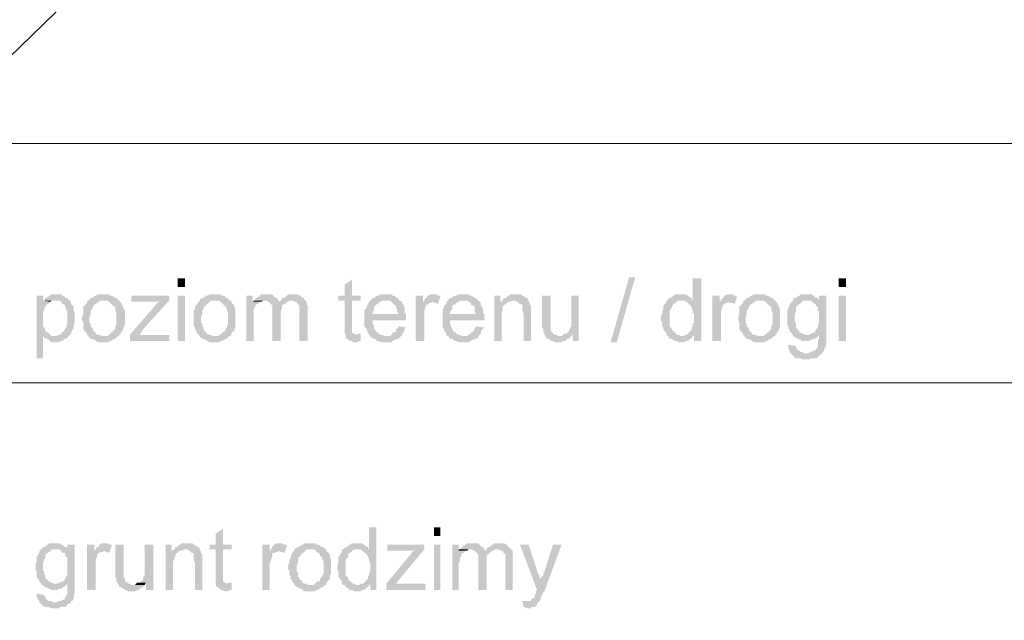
# Model space of a CAD drawing. Header units: inches. Extents: x -5286 to 1958, y -185 to 1019.
# Tile 43 of 62: x -4673 to -4583, y 410 to 465. Entities that reach past the tile are written whole.
import ezdxf

# ---------------------------------------------------------------- set-up
doc = ezdxf.new("R2010")
doc.units = ezdxf.units.IN
doc.header["$MEASUREMENT"] = 0
doc.layers.add('SCHEMAT', color=7, linetype='CONTINUOUS', lineweight=9)

msp = doc.modelspace()

# ---------------------------------------------------------------- hatches: boundary and pattern name
at = {"layer": 'SCHEMAT', "linetype": 'Continuous'}
for points in [[(-4657.608, 440.334), (-4657.608, 441.112), (-4658.275, 441.112), (-4658.275, 440.334)], [(-4642.497, 441), (-4643.164, 440.556), (-4643.164, 439.556), (-4643.719, 439.556), (-4643.719, 439.112), (-4643.164, 439.112), (-4643.164, 436.223), (-4643.052, 436), (-4642.052, 436), (-4642.275, 436.112), (-4642.386, 436.112), (-4642.497, 436.223), (-4642.497, 439.112), (-4641.719, 439.112), (-4641.719, 439.556), (-4642.497, 439.556)], [(-4619.052, 435.334), (-4617.386, 441.223), (-4616.83, 441.223), (-4618.497, 435.334)], [(-4610.83, 441.112), (-4611.608, 441.112), (-4611.608, 439.112), (-4612.608, 439.112), (-4612.275, 439.112), (-4612.275, 439), (-4612.052, 438.889), (-4611.941, 438.778), (-4611.83, 438.667), (-4611.719, 438.556), (-4611.719, 438.445), (-4611.608, 438.223), (-4611.608, 438), (-4611.497, 437.889), (-4611.497, 437.112), (-4611.608, 437), (-4611.608, 436.778), (-4611.719, 436.667), (-4611.719, 436.556), (-4611.719, 436.445), (-4611.83, 436.334), (-4611.941, 436.223), (-4612.052, 436.112), (-4612.164, 436), (-4612.275, 436), (-4611.497, 435.889), (-4611.497, 435.445), (-4610.83, 435.445)], [(-4597.719, 440.334), (-4597.719, 441.112), (-4598.386, 441.112), (-4598.386, 440.334)], [(-4670.497, 439.556), (-4671.052, 439.556), (-4671.052, 433.889), (-4670.497, 433.889), (-4670.497, 435.889), (-4668.164, 435.889), (-4669.386, 435.889), (-4669.719, 435.889), (-4669.83, 436), (-4669.941, 436.112), (-4670.052, 436.223), (-4670.275, 436.334), (-4670.275, 436.445), (-4670.275, 436.556), (-4670.386, 436.667), (-4670.497, 436.778), (-4670.497, 437.112), (-4670.497, 437.334), (-4670.497, 437.556), (-4670.497, 437.667), (-4670.497, 438), (-4670.386, 438.223), (-4670.386, 438.334), (-4670.275, 438.556), (-4670.164, 438.778), (-4670.052, 438.778), (-4669.941, 438.889), (-4669.83, 439), (-4670.497, 439.112)], [(-4670.386, 439.112), (-4670.497, 439.112), (-4669.83, 439), (-4669.719, 439.112), (-4669.497, 439.112), (-4669.386, 439.112)], [(-4669.386, 439.667), (-4669.719, 439.667), (-4669.941, 439.556), (-4670.052, 439.445), (-4670.164, 439.334), (-4670.275, 439.334), (-4670.386, 439.112), (-4669.275, 439.112), (-4669.052, 439.112), (-4668.941, 439.112), (-4668.83, 439), (-4668.719, 438.778), (-4668.608, 438.778), (-4668.497, 438.667), (-4668.497, 438.556), (-4668.386, 438.334), (-4668.386, 438.223), (-4668.275, 438.112), (-4668.275, 437), (-4668.386, 436.778), (-4668.386, 436.667), (-4668.497, 436.556), (-4668.497, 436.445), (-4668.608, 436.334), (-4668.719, 436.223), (-4668.83, 436.112), (-4668.941, 436), (-4669.052, 436), (-4669.275, 435.889), (-4669.386, 435.889), (-4668.164, 435.889), (-4668.052, 436), (-4667.941, 436.112), (-4667.941, 436.223), (-4667.83, 436.445), (-4667.719, 436.556), (-4667.719, 436.778), (-4667.719, 436.889), (-4667.608, 437.112), (-4667.608, 437.556), (-4667.608, 438), (-4667.719, 438.223), (-4667.719, 438.334), (-4667.719, 438.556), (-4667.719, 438.667), (-4667.83, 438.667), (-4667.941, 438.778), (-4667.941, 439), (-4668.052, 439.112), (-4668.164, 439.223), (-4668.275, 439.334), (-4668.386, 439.334), (-4668.497, 439.334), (-4668.497, 439.445), (-4668.719, 439.556), (-4668.83, 439.667), (-4669.164, 439.667)], [(-4666.386, 439.112), (-4666.497, 439), (-4666.497, 438.889), (-4666.608, 438.778), (-4666.719, 438.667), (-4666.83, 438.556), (-4666.83, 438.334), (-4666.83, 438.223), (-4666.83, 437.889), (-4666.941, 437.667), (-4666.941, 437.334), (-4666.83, 437.112), (-4666.83, 436.778), (-4666.83, 436.667), (-4666.83, 436.556), (-4666.719, 436.334), (-4666.608, 436.223), (-4666.497, 436.112), (-4666.497, 436), (-4666.386, 435.889), (-4665.052, 435.889), (-4665.164, 435.889), (-4665.386, 436), (-4665.497, 436), (-4665.719, 436.112), (-4665.719, 436.223), (-4665.83, 436.334), (-4665.941, 436.334), (-4665.941, 436.445), (-4665.941, 436.556), (-4666.052, 436.667), (-4666.164, 436.778), (-4666.164, 437), (-4666.275, 437.112), (-4666.275, 437.556), (-4666.275, 437.667), (-4666.164, 437.889), (-4666.164, 438.223), (-4666.052, 438.334), (-4665.941, 438.556), (-4665.83, 438.667), (-4665.83, 438.778), (-4665.719, 438.778), (-4665.608, 438.889), (-4665.386, 439), (-4665.386, 439.112), (-4665.052, 439.112)], [(-4665.052, 439.667), (-4665.164, 439.667), (-4665.497, 439.667), (-4665.719, 439.556), (-4665.941, 439.445), (-4666.052, 439.334), (-4666.164, 439.334), (-4666.275, 439.223), (-4666.386, 439.112), (-4664.608, 439.112), (-4664.497, 439), (-4664.386, 438.889), (-4664.275, 438.778), (-4664.164, 438.667), (-4664.052, 438.556), (-4663.941, 438.556), (-4663.941, 438.334), (-4663.941, 438.223), (-4663.83, 438), (-4663.83, 437), (-4663.941, 436.778), (-4663.941, 436.667), (-4663.941, 436.556), (-4664.052, 436.445), (-4664.164, 436.334), (-4664.164, 436.223), (-4664.275, 436.223), (-4664.386, 436.112), (-4664.497, 436), (-4664.719, 435.889), (-4666.386, 435.889), (-4666.275, 435.778), (-4666.164, 435.667), (-4666.052, 435.667), (-4665.941, 435.556), (-4665.719, 435.556), (-4665.719, 435.445), (-4665.497, 435.334), (-4664.497, 435.334), (-4664.497, 435.445), (-4664.275, 435.445), (-4664.164, 435.556), (-4663.941, 435.667), (-4663.83, 435.778), (-4663.719, 435.889), (-4663.608, 435.889), (-4663.497, 436.112), (-4663.386, 436.223), (-4663.386, 436.334), (-4663.275, 436.334), (-4663.275, 436.556), (-4663.164, 436.556), (-4663.164, 436.778), (-4663.052, 436.889), (-4663.052, 438.223), (-4663.164, 438.334), (-4663.275, 438.556), (-4663.275, 438.667), (-4663.386, 438.778), (-4663.386, 438.889), (-4663.497, 439), (-4663.608, 439.112), (-4663.719, 439.223), (-4663.83, 439.334), (-4663.941, 439.334), (-4664.052, 439.445), (-4664.275, 439.556), (-4664.386, 439.556), (-4664.497, 439.667), (-4664.83, 439.667)], [(-4659.052, 439.112), (-4659.941, 439.112), (-4662.608, 436), (-4662.608, 435.445), (-4661.719, 436), (-4661.386, 436.556)], [(-4659.052, 439.556), (-4662.497, 439.556), (-4662.497, 439), (-4660.275, 439), (-4659.941, 439.112), (-4659.052, 439.112)], [(-4657.608, 435.445), (-4657.608, 439.556), (-4658.275, 439.556), (-4658.275, 435.445)], [(-4656.275, 439.112), (-4656.386, 439), (-4656.497, 438.889), (-4656.497, 438.778), (-4656.608, 438.667), (-4656.719, 438.556), (-4656.719, 438.334), (-4656.83, 438.223), (-4656.83, 437.889), (-4656.83, 437.667), (-4656.83, 437.334), (-4656.83, 437.112), (-4656.83, 436.778), (-4656.719, 436.667), (-4656.719, 436.556), (-4656.608, 436.334), (-4656.497, 436.223), (-4656.497, 436.112), (-4656.386, 436), (-4656.275, 435.889), (-4654.941, 435.889), (-4655.052, 435.889), (-4655.275, 436), (-4655.386, 436), (-4655.608, 436.112), (-4655.719, 436.223), (-4655.719, 436.334), (-4655.83, 436.334), (-4655.941, 436.445), (-4655.941, 436.556), (-4655.941, 436.667), (-4656.052, 436.778), (-4656.052, 437), (-4656.164, 437.112), (-4656.164, 437.556), (-4656.164, 437.667), (-4656.052, 437.889), (-4656.052, 438.223), (-4655.941, 438.334), (-4655.941, 438.556), (-4655.83, 438.556), (-4655.719, 438.667), (-4655.719, 438.778), (-4655.608, 438.778), (-4655.497, 438.889), (-4655.386, 439), (-4655.275, 439.112), (-4654.941, 439.112)], [(-4654.941, 439.667), (-4655.052, 439.667), (-4655.386, 439.667), (-4655.608, 439.556), (-4655.719, 439.556), (-4655.83, 439.445), (-4655.941, 439.334), (-4656.052, 439.334), (-4656.275, 439.223), (-4656.275, 439.112), (-4654.497, 439.112), (-4654.386, 439), (-4654.275, 438.889), (-4654.164, 438.778), (-4654.052, 438.667), (-4653.941, 438.556), (-4653.83, 438.334), (-4653.83, 438.223), (-4653.719, 438), (-4653.719, 437), (-4653.83, 436.778), (-4653.83, 436.667), (-4653.941, 436.556), (-4653.941, 436.445), (-4654.052, 436.334), (-4654.052, 436.223), (-4654.275, 436.223), (-4654.275, 436.112), (-4654.497, 436), (-4654.608, 435.889), (-4656.275, 435.889), (-4656.275, 435.778), (-4656.052, 435.667), (-4655.941, 435.667), (-4655.83, 435.556), (-4655.719, 435.556), (-4655.608, 435.445), (-4655.386, 435.334), (-4654.497, 435.334), (-4654.386, 435.445), (-4654.275, 435.445), (-4654.052, 435.556), (-4653.941, 435.667), (-4653.83, 435.667), (-4653.719, 435.778), (-4653.608, 435.889), (-4653.497, 435.889), (-4653.386, 436.112), (-4653.386, 436.223), (-4653.275, 436.334), (-4653.164, 436.334), (-4653.164, 436.556), (-4653.052, 436.556), (-4653.052, 436.778), (-4653.052, 436.889), (-4653.052, 438.223), (-4653.052, 438.334), (-4653.164, 438.556), (-4653.164, 438.667), (-4653.275, 438.778), (-4653.386, 438.889), (-4653.386, 439), (-4653.497, 439.112), (-4653.719, 439.223), (-4653.719, 439.334), (-4653.941, 439.334), (-4653.941, 439.445), (-4654.164, 439.556), (-4654.275, 439.556), (-4654.497, 439.667), (-4654.83, 439.667)], [(-4651.497, 439.556), (-4652.052, 439.556), (-4652.052, 435.445), (-4651.386, 435.445), (-4651.386, 437.889), (-4651.386, 438), (-4651.386, 438.334), (-4651.275, 438.445), (-4651.275, 438.556), (-4651.164, 438.778), (-4651.052, 438.778), (-4650.941, 438.889), (-4650.83, 439), (-4651.497, 439)], [(-4651.386, 439.112), (-4651.497, 439), (-4650.719, 439), (-4650.497, 439.112), (-4650.386, 439.112)], [(-4650.275, 439.667), (-4650.386, 439.667), (-4650.719, 439.667), (-4650.83, 439.556), (-4650.941, 439.445), (-4651.052, 439.445), (-4651.164, 439.334), (-4651.275, 439.223), (-4651.386, 439.112), (-4650.386, 439.112), (-4650.275, 439.112), (-4650.052, 439), (-4649.941, 438.889), (-4649.052, 439), (-4649.164, 439.112), (-4649.275, 439.334), (-4649.386, 439.334), (-4649.497, 439.445), (-4649.608, 439.556), (-4649.719, 439.667), (-4650.052, 439.667)], [(-4648.941, 439.112), (-4649.052, 439), (-4649.941, 438.889), (-4649.83, 438.778), (-4649.719, 438.667), (-4649.719, 438.556), (-4649.719, 435.445), (-4648.941, 435.445), (-4648.941, 438.223), (-4648.83, 438.445), (-4648.83, 438.556), (-4648.83, 438.667), (-4648.719, 438.778), (-4648.608, 438.778), (-4648.497, 438.889), (-4648.386, 439), (-4648.275, 439), (-4648.164, 439.112), (-4647.941, 439.112)], [(-4647.83, 439.667), (-4647.941, 439.667), (-4648.275, 439.667), (-4648.386, 439.556), (-4648.497, 439.445), (-4648.608, 439.334), (-4648.83, 439.334), (-4648.83, 439.223), (-4648.941, 439.112), (-4647.83, 439.112), (-4647.719, 439), (-4647.497, 439), (-4647.497, 438.889), (-4647.386, 438.778), (-4647.275, 438.667), (-4647.275, 435.445), (-4646.497, 435.445), (-4646.497, 438.667), (-4646.608, 438.778), (-4646.608, 439), (-4646.719, 439.112), (-4646.83, 439.223), (-4646.83, 439.334), (-4646.941, 439.334), (-4647.052, 439.445), (-4647.164, 439.556), (-4647.386, 439.667), (-4647.719, 439.667)], [(-4640.83, 439.112), (-4640.941, 439), (-4641.052, 438.778), (-4641.164, 438.556), (-4641.164, 438.445), (-4641.275, 438.334), (-4641.386, 438.223), (-4641.386, 436.778), (-4641.275, 436.667), (-4641.164, 436.556), (-4641.164, 436.445), (-4641.052, 436.223), (-4640.941, 436), (-4640.83, 435.889), (-4639.386, 435.889), (-4639.608, 435.889), (-4639.719, 436), (-4639.941, 436), (-4640.052, 436.112), (-4640.164, 436.223), (-4640.275, 436.223), (-4640.275, 436.334), (-4640.386, 436.445), (-4640.497, 436.556), (-4640.497, 436.667), (-4640.497, 436.778), (-4640.608, 437), (-4640.608, 437.334), (-4637.608, 437.334), (-4637.608, 437.556), (-4637.608, 437.889), (-4640.608, 437.889), (-4640.608, 438.112), (-4640.497, 438.223), (-4640.497, 438.445), (-4640.497, 438.556), (-4640.386, 438.667), (-4640.275, 438.778), (-4640.164, 438.778), (-4640.052, 438.889), (-4639.941, 439), (-4639.719, 439.112), (-4639.386, 439.112)], [(-4639.386, 439.667), (-4639.719, 439.667), (-4639.941, 439.667), (-4640.052, 439.556), (-4640.275, 439.556), (-4640.386, 439.445), (-4640.497, 439.334), (-4640.608, 439.334), (-4640.719, 439.223), (-4640.83, 439.112), (-4639.052, 439.112), (-4638.941, 439), (-4638.83, 438.889), (-4638.719, 438.778), (-4638.608, 438.667), (-4638.497, 438.667), (-4638.497, 438.556), (-4638.497, 438.445), (-4638.386, 438.223), (-4638.386, 438.112), (-4638.275, 437.889), (-4640.608, 437.889), (-4637.608, 437.889), (-4637.719, 438), (-4637.719, 438.334), (-4637.719, 438.556), (-4637.83, 438.667), (-4637.83, 438.778), (-4637.941, 438.889), (-4637.941, 439), (-4638.164, 439.112), (-4638.275, 439.223), (-4638.275, 439.334), (-4638.497, 439.334), (-4638.497, 439.445), (-4638.719, 439.556), (-4638.83, 439.556), (-4638.941, 439.667), (-4639.275, 439.667)], [(-4636.052, 439.556), (-4636.719, 439.556), (-4636.719, 435.445), (-4635.941, 435.445), (-4635.941, 437.667), (-4635.941, 437.889), (-4635.941, 438.112), (-4635.941, 438.223), (-4635.83, 438.445), (-4635.83, 438.556), (-4635.719, 438.778), (-4635.608, 438.778), (-4635.497, 438.889), (-4635.386, 438.889), (-4635.164, 439), (-4636.052, 439)], [(-4635.164, 439.667), (-4635.386, 439.667), (-4635.608, 439.556), (-4635.719, 439.445), (-4635.719, 439.334), (-4635.83, 439.334), (-4635.941, 439.112), (-4636.052, 439), (-4635.164, 439), (-4635.052, 438.889), (-4634.83, 438.889), (-4634.719, 438.778), (-4634.497, 439.445), (-4634.497, 439.556), (-4634.719, 439.556), (-4634.83, 439.667), (-4635.052, 439.667)], [(-4633.83, 439.112), (-4633.941, 439), (-4633.941, 438.778), (-4634.052, 438.778), (-4634.164, 438.556), (-4634.164, 438.445), (-4634.275, 438.334), (-4634.275, 438.223), (-4634.275, 436.778), (-4634.275, 436.667), (-4634.164, 436.556), (-4634.164, 436.445), (-4634.052, 436.223), (-4633.941, 436.223), (-4633.941, 436), (-4633.83, 435.889), (-4632.386, 435.889), (-4632.497, 435.889), (-4632.719, 436), (-4632.83, 436), (-4633.052, 436.112), (-4633.052, 436.223), (-4633.275, 436.223), (-4633.275, 436.334), (-4633.386, 436.445), (-4633.386, 436.556), (-4633.497, 436.667), (-4633.497, 436.778), (-4633.608, 437), (-4633.608, 437.334), (-4630.497, 437.334), (-4630.497, 437.556), (-4630.497, 437.889), (-4633.608, 437.889), (-4633.608, 438.112), (-4633.497, 438.223), (-4633.386, 438.445), (-4633.386, 438.556), (-4633.386, 438.667), (-4633.164, 438.778), (-4633.052, 438.778), (-4633.052, 438.889), (-4632.83, 439), (-4632.719, 439.112), (-4632.386, 439.112)], [(-4632.386, 439.667), (-4632.608, 439.667), (-4632.83, 439.667), (-4633.052, 439.556), (-4633.164, 439.556), (-4633.386, 439.445), (-4633.386, 439.334), (-4633.608, 439.334), (-4633.719, 439.223), (-4633.83, 439.112), (-4632.052, 439.112), (-4631.941, 439), (-4631.719, 438.889), (-4631.719, 438.778), (-4631.608, 438.667), (-4631.497, 438.667), (-4631.386, 438.556), (-4631.386, 438.445), (-4631.386, 438.223), (-4631.386, 438.112), (-4631.275, 437.889), (-4633.608, 437.889), (-4630.497, 437.889), (-4630.608, 438), (-4630.608, 438.334), (-4630.719, 438.556), (-4630.83, 438.667), (-4630.83, 438.778), (-4630.83, 438.889), (-4630.941, 439), (-4631.052, 439.112), (-4631.164, 439.223), (-4631.275, 439.334), (-4631.386, 439.334), (-4631.497, 439.445), (-4631.719, 439.556), (-4631.83, 439.556), (-4631.941, 439.667), (-4632.275, 439.667)], [(-4629.052, 439.556), (-4629.608, 439.556), (-4629.608, 435.445), (-4628.941, 435.445), (-4628.941, 438), (-4628.83, 438.223), (-4628.83, 438.334), (-4628.83, 438.556), (-4628.719, 438.667), (-4628.608, 438.778), (-4628.497, 438.778), (-4628.497, 438.889), (-4628.275, 439), (-4629.052, 439)], [(-4628.83, 439.112), (-4629.052, 439), (-4628.164, 439), (-4627.941, 439.112), (-4627.83, 439.112)], [(-4627.719, 439.667), (-4627.941, 439.667), (-4628.164, 439.667), (-4628.275, 439.556), (-4628.497, 439.445), (-4628.497, 439.334), (-4628.719, 439.334), (-4628.83, 439.223), (-4628.83, 439.112), (-4627.83, 439.112), (-4627.719, 439.112), (-4627.497, 439), (-4627.386, 438.889), (-4627.275, 438.778), (-4627.052, 438.778), (-4627.052, 438.556), (-4627.052, 438.223), (-4626.941, 437.889), (-4626.941, 435.445), (-4626.275, 435.445), (-4626.275, 438), (-4626.275, 438.667), (-4626.386, 438.778), (-4626.386, 438.889), (-4626.497, 439.112), (-4626.608, 439.334), (-4626.719, 439.334), (-4626.83, 439.445), (-4627.052, 439.556), (-4627.164, 439.667), (-4627.497, 439.667)], [(-4624.497, 439.556), (-4625.275, 439.556), (-4625.275, 436.667), (-4625.164, 436.556), (-4625.164, 436.223), (-4625.052, 436.112), (-4625.052, 436), (-4624.941, 435.889), (-4624.941, 435.778), (-4624.83, 435.667), (-4624.719, 435.667), (-4624.497, 435.556), (-4624.497, 435.445), (-4624.275, 435.445), (-4624.164, 435.334), (-4623.497, 435.334), (-4623.386, 435.445), (-4623.164, 435.445), (-4623.052, 435.556), (-4622.941, 435.667), (-4622.83, 435.667), (-4622.719, 435.778), (-4622.608, 435.889), (-4623.83, 435.889), (-4623.941, 436), (-4624.052, 436), (-4624.275, 436.112), (-4624.275, 436.223), (-4624.386, 436.223), (-4624.497, 436.445), (-4624.497, 436.556), (-4624.497, 437.334)], [(-4621.941, 439.556), (-4622.608, 439.556), (-4622.608, 436.778), (-4622.719, 436.667), (-4622.719, 436.556), (-4622.83, 436.445), (-4622.83, 436.334), (-4622.941, 436.223), (-4623.052, 436.112), (-4622.497, 436.112), (-4622.497, 435.445), (-4621.941, 435.445)], [(-4612.719, 439.667), (-4612.83, 439.667), (-4613.164, 439.667), (-4613.386, 439.556), (-4613.497, 439.445), (-4613.608, 439.334), (-4613.719, 439.334), (-4613.941, 439.112), (-4614.052, 438.889), (-4614.164, 438.778), (-4614.275, 438.667), (-4614.275, 438.556), (-4614.275, 438.445), (-4614.275, 438.334), (-4614.386, 438.223), (-4614.386, 437.889), (-4614.497, 437.667), (-4614.497, 437.334), (-4614.386, 437.112), (-4614.386, 436.778), (-4614.275, 436.667), (-4614.275, 436.556), (-4614.275, 436.445), (-4614.164, 436.334), (-4614.052, 436.223), (-4613.941, 436), (-4613.941, 435.889), (-4612.608, 435.889), (-4612.719, 435.889), (-4612.83, 436), (-4613.052, 436), (-4613.164, 436.112), (-4613.275, 436.223), (-4613.386, 436.334), (-4613.497, 436.445), (-4613.497, 436.556), (-4613.608, 436.667), (-4613.719, 436.778), (-4613.719, 437.112), (-4613.719, 437.334), (-4613.719, 437.556), (-4613.719, 437.667), (-4613.719, 437.889), (-4613.719, 438.223), (-4613.608, 438.334), (-4613.497, 438.556), (-4613.386, 438.778), (-4613.164, 438.889), (-4613.052, 439), (-4612.941, 439.112), (-4611.608, 439.112), (-4611.719, 439.223), (-4611.719, 439.334), (-4611.941, 439.445), (-4612.052, 439.556), (-4612.275, 439.667), (-4612.497, 439.667)], [(-4609.164, 439.556), (-4609.83, 439.556), (-4609.83, 435.445), (-4609.052, 435.445), (-4609.052, 437.667), (-4609.052, 437.889), (-4609.052, 438.112), (-4609.052, 438.223), (-4608.941, 438.445), (-4608.941, 438.556), (-4608.83, 438.778), (-4608.719, 438.778), (-4608.608, 438.889), (-4608.497, 438.889), (-4608.275, 439), (-4609.164, 439)], [(-4608.275, 439.667), (-4608.497, 439.667), (-4608.719, 439.556), (-4608.83, 439.445), (-4608.83, 439.334), (-4608.941, 439.334), (-4609.052, 439.112), (-4609.164, 439), (-4608.275, 439), (-4608.275, 438.889), (-4607.941, 438.889), (-4607.83, 438.778), (-4607.608, 439.445), (-4607.719, 439.556), (-4607.83, 439.556), (-4607.941, 439.667), (-4608.164, 439.667)], [(-4606.941, 439.112), (-4607.052, 439), (-4607.052, 438.889), (-4607.164, 438.778), (-4607.275, 438.667), (-4607.386, 438.556), (-4607.386, 438.334), (-4607.386, 438.223), (-4607.386, 437.889), (-4607.497, 437.667), (-4607.497, 437.334), (-4607.386, 437.112), (-4607.386, 436.778), (-4607.386, 436.667), (-4607.386, 436.556), (-4607.275, 436.334), (-4607.164, 436.223), (-4607.052, 436.112), (-4607.052, 436), (-4606.941, 435.889), (-4605.608, 435.889), (-4605.719, 435.889), (-4605.941, 436), (-4606.052, 436), (-4606.275, 436.112), (-4606.275, 436.223), (-4606.386, 436.334), (-4606.497, 436.334), (-4606.497, 436.445), (-4606.497, 436.556), (-4606.608, 436.667), (-4606.719, 436.778), (-4606.719, 437), (-4606.83, 437.112), (-4606.83, 437.556), (-4606.83, 437.667), (-4606.719, 437.889), (-4606.719, 438.223), (-4606.608, 438.334), (-4606.497, 438.556), (-4606.386, 438.667), (-4606.386, 438.778), (-4606.275, 438.778), (-4606.164, 438.889), (-4605.941, 439), (-4605.941, 439.112), (-4605.608, 439.112)], [(-4605.608, 439.667), (-4605.719, 439.667), (-4606.052, 439.667), (-4606.275, 439.556), (-4606.497, 439.445), (-4606.608, 439.334), (-4606.719, 439.334), (-4606.83, 439.223), (-4606.941, 439.112), (-4605.164, 439.112), (-4605.052, 439), (-4604.941, 438.889), (-4604.83, 438.778), (-4604.719, 438.667), (-4604.608, 438.556), (-4604.497, 438.556), (-4604.497, 438.334), (-4604.497, 438.223), (-4604.386, 438), (-4604.386, 437), (-4604.497, 436.778), (-4604.497, 436.667), (-4604.497, 436.556), (-4604.608, 436.445), (-4604.719, 436.334), (-4604.719, 436.223), (-4604.83, 436.223), (-4604.941, 436.112), (-4605.052, 436), (-4605.275, 435.889), (-4606.941, 435.889), (-4606.83, 435.778), (-4606.719, 435.667), (-4606.608, 435.667), (-4606.497, 435.556), (-4606.275, 435.556), (-4606.275, 435.445), (-4606.052, 435.334), (-4605.052, 435.334), (-4605.052, 435.445), (-4604.83, 435.445), (-4604.719, 435.556), (-4604.497, 435.667), (-4604.386, 435.778), (-4604.275, 435.889), (-4604.164, 435.889), (-4604.052, 436.112), (-4603.941, 436.223), (-4603.941, 436.334), (-4603.83, 436.334), (-4603.83, 436.556), (-4603.719, 436.556), (-4603.719, 436.778), (-4603.719, 436.889), (-4603.719, 438.223), (-4603.719, 438.334), (-4603.83, 438.556), (-4603.83, 438.667), (-4603.941, 438.778), (-4603.941, 438.889), (-4604.052, 439), (-4604.164, 439.112), (-4604.275, 439.223), (-4604.386, 439.334), (-4604.497, 439.334), (-4604.608, 439.445), (-4604.83, 439.556), (-4604.941, 439.556), (-4605.052, 439.667), (-4605.386, 439.667)], [(-4602.497, 439.112), (-4602.608, 439.112), (-4602.719, 438.889), (-4602.83, 438.778), (-4602.83, 438.667), (-4602.83, 438.556), (-4602.941, 438.556), (-4602.941, 438.334), (-4603.052, 438.223), (-4603.052, 438), (-4603.052, 437.889), (-4603.052, 437.556), (-4603.052, 437.223), (-4603.052, 437.112), (-4603.052, 436.889), (-4602.941, 436.778), (-4602.941, 436.556), (-4602.83, 436.445), (-4602.83, 436.334), (-4602.719, 436.223), (-4602.608, 436.112), (-4602.497, 435.889), (-4602.275, 435.778), (-4602.275, 435.667), (-4602.052, 435.667), (-4601.941, 435.556), (-4601.83, 435.556), (-4601.719, 435.445), (-4601.052, 435.445), (-4600.941, 435.556), (-4600.83, 435.556), (-4600.608, 435.667), (-4600.497, 435.667), (-4600.386, 435.778), (-4600.275, 435.889), (-4600.164, 436), (-4599.497, 436), (-4601.386, 436), (-4601.608, 436.112), (-4601.719, 436.112), (-4601.83, 436.223), (-4601.941, 436.223), (-4602.052, 436.445), (-4602.164, 436.556), (-4602.275, 436.667), (-4602.275, 436.778), (-4602.275, 436.889), (-4602.275, 437.112), (-4602.386, 437.223), (-4602.386, 437.889), (-4602.275, 438.112), (-4602.275, 438.223), (-4602.275, 438.334), (-4602.275, 438.556), (-4602.164, 438.556), (-4602.052, 438.778), (-4601.941, 438.778), (-4601.83, 438.889), (-4601.719, 439), (-4601.608, 439.112), (-4601.275, 439.112)], [(-4601.386, 439.667), (-4601.83, 439.667), (-4601.941, 439.556), (-4602.164, 439.445), (-4602.275, 439.334), (-4602.497, 439.334), (-4602.497, 439.112), (-4601.275, 439.112), (-4600.164, 439.112), (-4600.275, 439.223), (-4600.275, 439.334), (-4600.497, 439.334), (-4600.497, 439.445), (-4600.719, 439.556), (-4600.83, 439.667), (-4601.164, 439.667)], [(-4599.497, 439.556), (-4600.164, 439.556), (-4600.164, 439.112), (-4600.941, 439.112), (-4600.83, 439), (-4600.719, 438.889), (-4600.497, 438.778), (-4600.386, 438.556), (-4600.275, 438.556), (-4600.275, 438.334), (-4600.275, 438.223), (-4600.164, 438.112), (-4600.164, 437.112), (-4600.275, 436.889), (-4600.275, 436.778), (-4600.275, 436.667), (-4600.386, 436.556), (-4600.497, 436.445), (-4600.497, 436.223), (-4600.719, 436.223), (-4600.83, 436.112), (-4600.941, 436.112), (-4601.052, 436), (-4601.275, 436), (-4599.497, 436)], [(-4597.719, 435.445), (-4597.719, 439.556), (-4598.386, 439.556), (-4598.386, 435.445)], [(-4638.275, 436.778), (-4638.386, 436.556), (-4638.497, 436.556), (-4638.497, 436.334), (-4638.608, 436.223), (-4638.83, 436.223), (-4638.83, 436.112), (-4638.941, 436), (-4639.052, 435.889), (-4640.83, 435.889), (-4640.719, 435.778), (-4640.608, 435.667), (-4640.497, 435.667), (-4640.275, 435.556), (-4640.275, 435.445), (-4640.052, 435.445), (-4639.941, 435.334), (-4638.941, 435.334), (-4638.83, 435.445), (-4638.608, 435.556), (-4638.497, 435.556), (-4638.386, 435.667), (-4638.275, 435.667), (-4638.164, 435.778), (-4638.052, 435.889), (-4637.941, 436), (-4637.941, 436.112), (-4637.83, 436.223), (-4637.719, 436.445), (-4637.719, 436.556), (-4637.608, 436.667)], [(-4631.275, 436.778), (-4631.386, 436.556), (-4631.497, 436.334), (-4631.608, 436.223), (-4631.719, 436.223), (-4631.719, 436.112), (-4631.941, 436), (-4632.052, 435.889), (-4633.83, 435.889), (-4633.719, 435.889), (-4633.719, 435.778), (-4633.608, 435.667), (-4633.386, 435.667), (-4633.275, 435.556), (-4633.164, 435.445), (-4633.052, 435.445), (-4632.83, 435.334), (-4631.941, 435.334), (-4631.719, 435.445), (-4631.608, 435.556), (-4631.386, 435.556), (-4631.386, 435.667), (-4631.164, 435.667), (-4631.052, 435.778), (-4631.052, 435.889), (-4630.941, 436), (-4630.83, 436.112), (-4630.83, 436.223), (-4630.719, 436.445), (-4630.608, 436.556), (-4630.497, 436.667)], [(-4668.164, 435.889), (-4670.497, 435.889), (-4670.386, 435.778), (-4670.275, 435.667), (-4670.164, 435.667), (-4669.941, 435.556), (-4669.83, 435.445), (-4669.719, 435.334), (-4669.052, 435.334), (-4668.83, 435.445), (-4668.719, 435.445), (-4668.608, 435.556), (-4668.497, 435.667), (-4668.386, 435.667), (-4668.275, 435.778)], [(-4659.052, 436), (-4661.719, 436), (-4662.608, 435.445), (-4659.052, 435.445)], [(-4641.719, 436.112), (-4641.941, 436.112), (-4642.052, 436), (-4643.052, 436), (-4643.052, 435.889), (-4643.052, 435.667), (-4642.941, 435.667), (-4642.83, 435.556), (-4642.719, 435.445), (-4642.497, 435.445), (-4642.386, 435.334), (-4641.941, 435.334), (-4641.83, 435.445), (-4641.719, 435.445)], [(-4623.052, 436.112), (-4623.275, 436.112), (-4623.386, 436), (-4623.497, 435.889), (-4623.719, 435.889), (-4622.608, 435.889), (-4622.497, 436.112)], [(-4612.275, 436), (-4612.497, 435.889), (-4613.941, 435.889), (-4613.83, 435.889), (-4613.719, 435.667), (-4613.608, 435.667), (-4613.386, 435.556), (-4613.275, 435.445), (-4613.052, 435.445), (-4612.941, 435.334), (-4612.386, 435.334), (-4612.275, 435.445), (-4612.052, 435.445), (-4611.941, 435.556), (-4611.83, 435.667), (-4611.719, 435.667), (-4611.608, 435.889), (-4611.497, 435.889)], [(-4599.497, 436), (-4600.164, 436), (-4600.164, 435.667), (-4600.275, 435.445), (-4600.275, 435.112), (-4600.275, 434.889), (-4600.386, 434.778), (-4600.497, 434.667), (-4600.497, 434.556), (-4600.608, 434.556), (-4600.719, 434.556), (-4600.83, 434.445), (-4600.941, 434.445), (-4601.164, 434.334), (-4602.719, 434.334), (-4602.608, 434.223), (-4602.497, 434.112), (-4602.386, 434), (-4602.275, 433.889), (-4602.164, 433.889), (-4601.941, 433.889), (-4601.83, 433.889), (-4601.719, 433.778), (-4601.052, 433.778), (-4600.83, 433.889), (-4600.719, 433.889), (-4600.497, 433.889), (-4600.386, 433.889), (-4600.275, 434), (-4600.164, 434.112), (-4600.052, 434.223), (-4599.941, 434.223), (-4599.83, 434.445), (-4599.719, 434.556), (-4599.719, 434.667), (-4599.719, 434.778), (-4599.608, 434.778), (-4599.608, 435), (-4599.497, 435.112), (-4599.497, 435.778)], [(-4602.941, 435.112), (-4602.941, 434.778), (-4602.83, 434.556), (-4602.83, 434.445), (-4602.719, 434.334), (-4601.386, 434.334), (-4601.497, 434.334), (-4601.719, 434.445), (-4601.83, 434.445), (-4601.941, 434.556), (-4602.052, 434.556), (-4602.164, 434.778), (-4602.275, 434.778), (-4602.275, 435)], [(-4654.164, 418.445), (-4654.83, 418), (-4654.83, 417), (-4655.386, 417), (-4655.386, 416.556), (-4654.83, 416.556), (-4654.83, 413.667), (-4654.83, 413.445), (-4653.719, 413.445), (-4653.941, 413.556), (-4654.052, 413.556), (-4654.164, 413.667), (-4654.164, 416.556), (-4653.386, 416.556), (-4653.386, 417), (-4654.164, 417)], [(-4640.275, 418.556), (-4640.941, 418.556), (-4640.941, 416.556), (-4641.941, 416.556), (-4641.719, 416.556), (-4641.608, 416.445), (-4641.386, 416.334), (-4641.275, 416.223), (-4641.164, 416.112), (-4641.052, 416), (-4641.052, 415.889), (-4640.941, 415.667), (-4640.941, 415.445), (-4640.83, 415.334), (-4640.83, 414.556), (-4640.941, 414.445), (-4640.941, 414.223), (-4641.052, 414.112), (-4641.052, 413.889), (-4641.164, 413.778), (-4641.275, 413.667), (-4641.386, 413.556), (-4641.497, 413.445), (-4641.719, 413.445), (-4640.83, 413.334), (-4640.83, 412.889), (-4640.275, 412.889)], [(-4634.497, 417.778), (-4634.497, 418.556), (-4635.052, 418.556), (-4635.052, 417.778)], [(-4669.386, 417.112), (-4669.941, 417.112), (-4670.052, 417), (-4670.275, 416.889), (-4670.275, 416.778), (-4670.386, 416.778), (-4670.497, 416.778), (-4670.608, 416.556), (-4669.386, 416.556), (-4668.275, 416.556), (-4668.275, 416.667), (-4668.386, 416.778), (-4668.497, 416.778), (-4668.608, 416.889), (-4668.83, 417), (-4668.941, 417.112), (-4669.275, 417.112)], [(-4667.608, 417), (-4668.275, 417), (-4668.275, 416.556), (-4669.052, 416.556), (-4668.83, 416.445), (-4668.83, 416.334), (-4668.608, 416.223), (-4668.497, 416.223), (-4668.497, 416), (-4668.386, 415.889), (-4668.275, 415.778), (-4668.275, 415.667), (-4668.275, 415.556), (-4668.275, 414.556), (-4668.275, 414.334), (-4668.275, 414.223), (-4668.386, 414.112), (-4668.497, 413.889), (-4668.608, 413.667), (-4668.83, 413.667), (-4668.83, 413.556), (-4669.052, 413.556), (-4669.164, 413.445), (-4669.386, 413.445), (-4667.608, 413.445)], [(-4665.83, 417), (-4666.497, 417), (-4666.497, 412.889), (-4665.719, 412.889), (-4665.719, 415.112), (-4665.719, 415.334), (-4665.719, 415.556), (-4665.719, 415.667), (-4665.608, 415.889), (-4665.608, 416), (-4665.497, 416.223), (-4665.386, 416.223), (-4665.275, 416.334), (-4665.052, 416.334), (-4664.941, 416.445), (-4665.83, 416.445)], [(-4664.941, 417.112), (-4665.052, 417.112), (-4665.164, 417.112), (-4665.386, 417), (-4665.386, 416.889), (-4665.497, 416.778), (-4665.608, 416.778), (-4665.719, 416.556), (-4665.83, 416.445), (-4664.941, 416.445), (-4664.83, 416.334), (-4664.608, 416.334), (-4664.497, 416.223), (-4664.275, 416.889), (-4664.275, 417), (-4664.497, 417), (-4664.608, 417.112), (-4664.83, 417.112)], [(-4663.164, 417), (-4663.941, 417), (-4663.941, 414.112), (-4663.83, 413.889), (-4663.83, 413.667), (-4663.719, 413.556), (-4663.719, 413.445), (-4663.608, 413.334), (-4663.608, 413.223), (-4663.386, 413.112), (-4663.164, 413), (-4663.052, 412.889), (-4662.941, 412.889), (-4662.83, 412.778), (-4662.164, 412.778), (-4661.941, 412.889), (-4661.83, 412.889), (-4661.719, 413), (-4661.608, 413.112), (-4661.497, 413.112), (-4661.386, 413.223), (-4661.275, 413.334), (-4662.497, 413.334), (-4662.608, 413.445), (-4662.719, 413.445), (-4662.83, 413.556), (-4662.941, 413.667), (-4663.052, 413.667), (-4663.052, 413.889), (-4663.052, 414), (-4663.164, 414), (-4663.164, 414.778)], [(-4660.497, 417), (-4661.275, 417), (-4661.275, 414.223), (-4661.386, 414.112), (-4661.386, 414), (-4661.386, 413.889), (-4661.497, 413.778), (-4661.608, 413.667), (-4661.719, 413.556), (-4661.164, 413.556), (-4661.164, 412.889), (-4660.497, 412.889)], [(-4658.83, 417), (-4659.386, 417), (-4659.386, 412.889), (-4658.719, 412.889), (-4658.719, 415.445), (-4658.608, 415.667), (-4658.608, 415.778), (-4658.497, 415.889), (-4658.497, 416), (-4658.497, 416.112), (-4658.386, 416.223), (-4658.275, 416.223), (-4658.275, 416.334), (-4658.052, 416.445), (-4658.83, 416.445)], [(-4657.386, 417.112), (-4657.497, 417.112), (-4657.719, 417.112), (-4657.941, 417.112), (-4658.052, 417), (-4658.275, 416.889), (-4658.275, 416.778), (-4658.497, 416.778), (-4658.497, 416.667), (-4658.608, 416.556), (-4657.608, 416.556), (-4657.386, 416.556), (-4657.275, 416.445), (-4657.052, 416.334), (-4657.052, 416.223), (-4656.83, 416.223), (-4656.83, 416), (-4656.83, 415.667), (-4656.719, 415.334), (-4656.719, 412.889), (-4656.052, 412.889), (-4656.052, 415.445), (-4656.052, 416.112), (-4656.164, 416.223), (-4656.164, 416.334), (-4656.275, 416.556), (-4656.386, 416.778), (-4656.497, 416.778), (-4656.608, 416.889), (-4656.83, 417), (-4656.941, 417.112), (-4657.275, 417.112)], [(-4649.941, 417), (-4650.608, 417), (-4650.608, 412.889), (-4649.941, 412.889), (-4649.941, 415.112), (-4649.941, 415.334), (-4649.83, 415.556), (-4649.83, 415.667), (-4649.719, 415.889), (-4649.719, 416), (-4649.719, 416.223), (-4649.497, 416.223), (-4649.386, 416.334), (-4649.275, 416.334), (-4649.052, 416.445), (-4649.941, 416.445)], [(-4649.052, 417.112), (-4649.275, 417.112), (-4649.386, 417.112), (-4649.497, 417), (-4649.608, 416.889), (-4649.719, 416.778), (-4649.83, 416.556), (-4649.941, 416.445), (-4649.052, 416.445), (-4649.052, 416.334), (-4648.83, 416.334), (-4648.608, 416.223), (-4648.386, 416.889), (-4648.497, 417), (-4648.608, 417), (-4648.83, 417.112), (-4648.941, 417.112)], [(-4646.275, 417.112), (-4646.497, 417.112), (-4646.83, 417.112), (-4646.941, 417), (-4647.052, 417), (-4647.164, 416.889), (-4647.386, 416.778), (-4647.608, 416.667), (-4647.719, 416.556), (-4645.941, 416.556), (-4645.719, 416.445), (-4645.719, 416.334), (-4645.497, 416.223), (-4645.386, 416.112), (-4645.386, 416), (-4645.275, 415.889), (-4645.164, 415.778), (-4645.164, 415.667), (-4645.052, 415.445), (-4645.052, 414.445), (-4645.164, 414.223), (-4645.164, 414.112), (-4645.275, 414), (-4645.386, 413.889), (-4645.386, 413.778), (-4645.386, 413.667), (-4645.608, 413.667), (-4645.719, 413.556), (-4645.83, 413.445), (-4645.941, 413.334), (-4647.719, 413.334), (-4647.608, 413.223), (-4647.386, 413.112), (-4647.164, 413), (-4647.052, 413), (-4646.941, 412.889), (-4646.83, 412.778), (-4645.83, 412.778), (-4645.719, 412.889), (-4645.608, 412.889), (-4645.386, 413), (-4645.275, 413.112), (-4645.164, 413.112), (-4645.052, 413.223), (-4644.941, 413.334), (-4644.83, 413.334), (-4644.83, 413.556), (-4644.719, 413.667), (-4644.608, 413.778), (-4644.497, 413.778), (-4644.497, 413.889), (-4644.497, 414), (-4644.497, 414.223), (-4644.386, 414.334), (-4644.386, 415.667), (-4644.497, 415.778), (-4644.497, 415.889), (-4644.497, 416.112), (-4644.608, 416.223), (-4644.719, 416.334), (-4644.83, 416.445), (-4644.83, 416.556), (-4645.052, 416.667), (-4645.052, 416.778), (-4645.275, 416.778), (-4645.386, 416.889), (-4645.497, 417), (-4645.719, 417), (-4645.83, 417.112), (-4646.164, 417.112)], [(-4642.052, 417.112), (-4642.275, 417.112), (-4642.497, 417.112), (-4642.719, 417), (-4642.83, 416.889), (-4642.941, 416.778), (-4643.052, 416.778), (-4643.275, 416.556), (-4643.386, 416.556), (-4643.386, 416.334), (-4643.497, 416.223), (-4643.608, 416.112), (-4643.608, 416), (-4643.719, 415.889), (-4643.719, 415.778), (-4643.719, 415.667), (-4643.719, 415.334), (-4643.83, 415.112), (-4643.83, 414.778), (-4643.719, 414.556), (-4643.719, 414.223), (-4643.719, 414.112), (-4643.608, 413.889), (-4643.497, 413.778), (-4643.386, 413.667), (-4643.386, 413.445), (-4643.275, 413.334), (-4641.941, 413.334), (-4642.052, 413.334), (-4642.275, 413.445), (-4642.386, 413.445), (-4642.497, 413.556), (-4642.608, 413.667), (-4642.83, 413.778), (-4642.83, 413.889), (-4642.83, 414), (-4642.941, 414.112), (-4643.052, 414.223), (-4643.052, 414.556), (-4643.052, 414.778), (-4643.052, 415), (-4643.052, 415.112), (-4643.052, 415.334), (-4643.052, 415.667), (-4642.941, 415.778), (-4642.83, 415.889), (-4642.83, 416), (-4642.83, 416.223), (-4642.719, 416.223), (-4642.497, 416.334), (-4642.497, 416.445), (-4642.275, 416.556), (-4640.941, 416.556), (-4641.052, 416.667), (-4641.052, 416.778), (-4641.275, 416.889), (-4641.386, 417), (-4641.608, 417.112), (-4641.941, 417.112)], [(-4635.941, 417), (-4639.275, 417), (-4639.275, 416.445), (-4637.052, 416.445), (-4636.83, 416.556), (-4635.941, 416.556)], [(-4634.497, 412.889), (-4634.497, 417), (-4635.052, 417), (-4635.052, 412.889)], [(-4632.83, 417), (-4633.386, 417), (-4633.386, 412.889), (-4632.83, 412.889), (-4632.83, 415.334), (-4632.719, 415.445), (-4632.719, 415.778), (-4632.608, 415.889), (-4632.608, 416), (-4632.497, 416.223), (-4632.386, 416.223), (-4632.275, 416.334), (-4632.275, 416.445), (-4632.83, 416.445)], [(-4631.608, 417.112), (-4631.719, 417.112), (-4632.052, 417.112), (-4632.275, 417), (-4632.275, 416.889), (-4632.386, 416.889), (-4632.497, 416.778), (-4632.608, 416.667), (-4632.83, 416.556), (-4631.719, 416.556), (-4631.608, 416.556), (-4631.386, 416.445), (-4631.275, 416.334), (-4630.497, 416.445), (-4630.497, 416.556), (-4630.608, 416.778), (-4630.719, 416.778), (-4630.83, 416.889), (-4630.941, 417), (-4631.052, 417.112), (-4631.386, 417.112)], [(-4629.164, 417.112), (-4629.386, 417.112), (-4629.608, 417.112), (-4629.719, 417), (-4629.941, 416.889), (-4629.941, 416.778), (-4630.164, 416.778), (-4630.275, 416.667), (-4630.275, 416.556), (-4629.164, 416.556), (-4629.052, 416.445), (-4628.83, 416.445), (-4628.83, 416.334), (-4628.719, 416.223), (-4628.608, 416.112), (-4628.608, 412.889), (-4627.941, 412.889), (-4627.941, 416.112), (-4627.941, 416.223), (-4627.941, 416.445), (-4628.052, 416.556), (-4628.164, 416.667), (-4628.275, 416.778), (-4628.386, 416.889), (-4628.497, 417), (-4628.719, 417.112), (-4629.052, 417.112)], [(-4626.497, 417), (-4627.275, 417), (-4625.719, 412.889), (-4625.386, 413.667), (-4625.386, 413.889), (-4625.497, 414), (-4625.497, 414.223), (-4625.608, 414.334), (-4625.719, 414.556), (-4625.719, 414.667)], [(-4623.497, 417), (-4624.275, 417), (-4625.052, 414.556), (-4625.164, 414.445), (-4625.164, 414.223), (-4625.275, 414.112), (-4625.386, 414), (-4625.386, 413.889), (-4625.386, 413.667), (-4625.719, 412.889), (-4625.83, 412.778), (-4625.83, 412.556), (-4625.941, 412.445), (-4625.941, 412.223), (-4626.164, 412.112), (-4626.275, 412), (-4626.275, 411.889), (-4626.608, 411.889), (-4625.497, 411.889), (-4625.386, 412), (-4625.386, 412.223), (-4625.275, 412.445), (-4625.164, 412.667), (-4625.052, 412.778)], [(-4670.608, 416.556), (-4670.719, 416.556), (-4670.83, 416.334), (-4670.83, 416.223), (-4670.941, 416.112), (-4670.941, 416), (-4671.052, 415.889), (-4671.052, 415.778), (-4671.052, 415.667), (-4671.052, 415.445), (-4671.164, 415.334), (-4671.164, 415), (-4671.164, 414.667), (-4671.052, 414.556), (-4671.052, 414.334), (-4671.052, 414.223), (-4671.052, 414), (-4670.941, 413.889), (-4670.83, 413.778), (-4670.83, 413.667), (-4670.719, 413.556), (-4670.608, 413.334), (-4670.497, 413.334), (-4670.386, 413.223), (-4670.275, 413.112), (-4670.164, 413.112), (-4669.941, 413), (-4669.719, 412.889), (-4669.164, 412.889), (-4669.052, 413), (-4668.83, 413), (-4668.719, 413.112), (-4668.608, 413.112), (-4668.497, 413.223), (-4668.386, 413.334), (-4668.275, 413.445), (-4667.608, 413.445), (-4669.497, 413.445), (-4669.719, 413.556), (-4669.941, 413.667), (-4670.164, 413.889), (-4670.275, 413.889), (-4670.275, 414.112), (-4670.275, 414.223), (-4670.386, 414.334), (-4670.386, 414.556), (-4670.497, 414.667), (-4670.497, 415.334), (-4670.386, 415.556), (-4670.386, 415.667), (-4670.275, 415.778), (-4670.275, 415.889), (-4670.275, 416), (-4670.164, 416.223), (-4670.052, 416.223), (-4669.941, 416.334), (-4669.719, 416.445), (-4669.719, 416.556), (-4669.386, 416.556)], [(-4658.608, 416.556), (-4658.83, 416.445), (-4657.941, 416.445), (-4657.719, 416.556), (-4657.608, 416.556)], [(-4647.719, 416.556), (-4647.719, 416.445), (-4647.83, 416.334), (-4647.941, 416.223), (-4647.941, 416.112), (-4648.052, 415.889), (-4648.052, 415.778), (-4648.164, 415.667), (-4648.164, 415.334), (-4648.275, 415.112), (-4648.275, 414.778), (-4648.164, 414.556), (-4648.164, 414.223), (-4648.052, 414.112), (-4648.052, 413.889), (-4647.941, 413.778), (-4647.941, 413.667), (-4647.83, 413.556), (-4647.719, 413.445), (-4647.719, 413.334), (-4646.275, 413.334), (-4646.497, 413.334), (-4646.608, 413.445), (-4646.83, 413.445), (-4646.941, 413.556), (-4647.052, 413.667), (-4647.052, 413.778), (-4647.164, 413.778), (-4647.275, 413.889), (-4647.275, 414), (-4647.386, 414.112), (-4647.386, 414.223), (-4647.386, 414.445), (-4647.497, 414.556), (-4647.497, 415), (-4647.497, 415.112), (-4647.386, 415.334), (-4647.386, 415.667), (-4647.386, 415.778), (-4647.275, 415.889), (-4647.164, 416), (-4647.052, 416.112), (-4647.052, 416.223), (-4646.941, 416.223), (-4646.83, 416.334), (-4646.719, 416.445), (-4646.608, 416.556), (-4646.275, 416.556)], [(-4635.941, 416.556), (-4636.83, 416.556), (-4639.386, 413.445), (-4639.386, 412.889), (-4638.497, 413.445), (-4638.164, 413.889)], [(-4632.83, 416.556), (-4632.83, 416.445), (-4632.052, 416.445), (-4631.941, 416.556), (-4631.719, 416.556)], [(-4630.275, 416.556), (-4630.497, 416.445), (-4631.275, 416.334), (-4631.164, 416.223), (-4631.052, 416.112), (-4631.052, 415.889), (-4631.052, 412.889), (-4630.275, 412.889), (-4630.275, 415.667), (-4630.275, 415.889), (-4630.275, 416), (-4630.164, 416.112), (-4630.052, 416.223), (-4629.941, 416.223), (-4629.941, 416.334), (-4629.719, 416.445), (-4629.497, 416.556), (-4629.386, 416.556)], [(-4667.608, 413.445), (-4668.275, 413.445), (-4668.275, 413.112), (-4668.275, 412.889), (-4668.275, 412.556), (-4668.386, 412.334), (-4668.497, 412.223), (-4668.497, 412.112), (-4668.608, 412), (-4668.719, 412), (-4668.83, 411.889), (-4668.941, 411.889), (-4669.052, 411.889), (-4669.275, 411.778), (-4670.83, 411.778), (-4670.719, 411.667), (-4670.608, 411.556), (-4670.497, 411.445), (-4670.275, 411.334), (-4670.052, 411.334), (-4669.941, 411.334), (-4669.719, 411.223), (-4669.052, 411.223), (-4668.941, 411.334), (-4668.83, 411.334), (-4668.608, 411.334), (-4668.497, 411.334), (-4668.386, 411.445), (-4668.275, 411.556), (-4668.164, 411.667), (-4667.941, 411.667), (-4667.941, 411.889), (-4667.83, 411.889), (-4667.719, 412.112), (-4667.719, 412.223), (-4667.719, 412.445), (-4667.608, 412.556), (-4667.608, 413.223)], [(-4661.719, 413.556), (-4661.941, 413.556), (-4662.052, 413.445), (-4662.164, 413.334), (-4662.275, 413.334), (-4661.275, 413.334), (-4661.164, 413.556)], [(-4653.386, 413.556), (-4653.719, 413.556), (-4653.719, 413.445), (-4654.83, 413.445), (-4654.83, 413.334), (-4654.719, 413.112), (-4654.608, 413.112), (-4654.497, 413), (-4654.386, 412.889), (-4654.275, 412.889), (-4654.052, 412.778), (-4653.719, 412.778), (-4653.497, 412.889), (-4653.386, 412.889)], [(-4641.719, 413.445), (-4641.83, 413.334), (-4643.275, 413.334), (-4643.164, 413.334), (-4643.052, 413.112), (-4642.941, 413.112), (-4642.83, 413), (-4642.608, 412.889), (-4642.497, 412.889), (-4642.275, 412.778), (-4641.719, 412.778), (-4641.608, 412.889), (-4641.386, 412.889), (-4641.275, 413), (-4641.164, 413.112), (-4641.052, 413.112), (-4640.941, 413.334), (-4640.83, 413.334)], [(-4635.83, 413.445), (-4638.497, 413.445), (-4639.386, 412.889), (-4635.83, 412.889)], [(-4671.052, 412.556), (-4671.052, 412.223), (-4670.941, 412), (-4670.83, 411.889), (-4670.83, 411.778), (-4669.386, 411.778), (-4669.608, 411.778), (-4669.719, 411.889), (-4669.941, 411.889), (-4670.164, 412), (-4670.275, 412.223), (-4670.386, 412.445)], [(-4627.052, 411.889), (-4626.941, 411.334), (-4626.83, 411.334), (-4626.608, 411.223), (-4626.275, 411.223), (-4626.275, 411.334), (-4626.052, 411.334), (-4625.941, 411.334), (-4625.719, 411.556), (-4625.719, 411.667), (-4625.608, 411.778), (-4625.497, 411.889), (-4626.608, 411.889), (-4626.83, 411.889)]]:
    msp.add_hatch(color=0, dxfattribs=at).paths.add_polyline_path(points)

# ---------------------------------------------------------------- linework, layer by layer
msp.add_lwpolyline([(-5286.177, 693.991), (-4496.239, -43.81), (-4099.285, 1019.258), (-5254.421, -103.311)], dxfattribs=at)
at = {"layer": 'SCHEMAT', "color": 0, "linetype": 'Continuous'}
for points in [[(-4509.275, 97.334), (-4509.275, 453.334), (-5058.386, 453.334), (-5058.386, 97.334), (-4509.275, 97.334)], [(-5050.941, 431.667), (-4515.719, 431.667)]]:
    msp.add_lwpolyline(points, dxfattribs=at)

doc.saveas('drawing.dxf')
